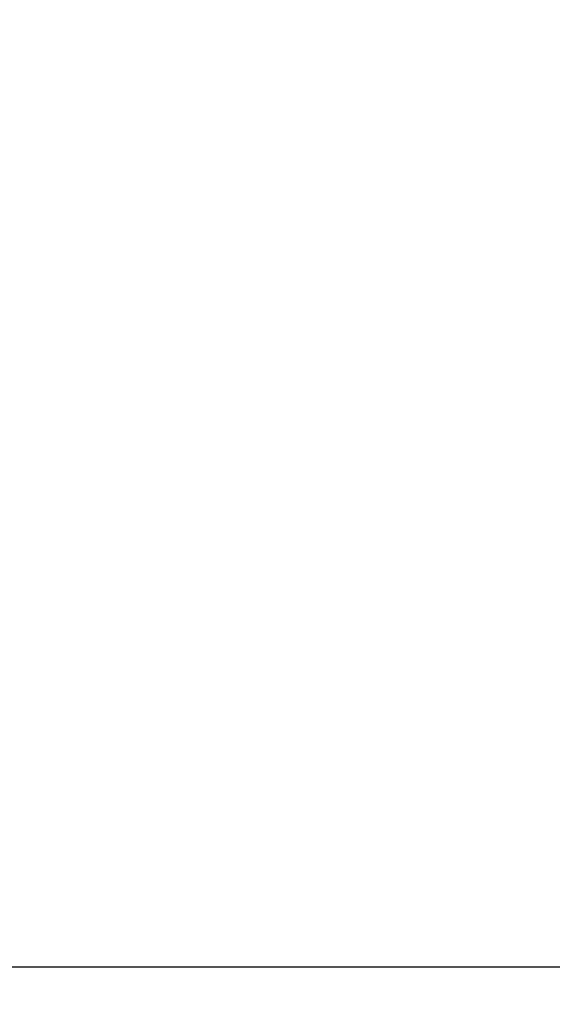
# Model space of a CAD drawing. Header units: inches. Extents: x 0 to 22, y 0 to 17.
# Tile 11 of 36: x 9.649 to 10.294, y 6.387 to 7.577. Entities that reach past the tile are written whole.
import ezdxf

# ---------------------------------------------------------------- set-up
doc = ezdxf.new("R2010")
doc.units = ezdxf.units.IN
doc.header["$LTSCALE"] = 1.21
doc.header["$MEASUREMENT"] = 0
doc.layers.get('0').update_dxf_attribs({"linetype": 'CONTINUOUS'})
doc.layers.add('DIMENSIONS', color=7, linetype='CONTINUOUS')
doc.styles.get("Standard").update_dxf_attribs({"font": 'txt', "width": 0.8})
doc.dimstyles.new('DIMSTYLE_1', dxfattribs={"dimtxt": 0.125, "dimasz": 0.18, "dimexe": 0.18, "dimexo": 0.0625, "dimgap": 0.09, "dimtad": 0, "dimtih": 1, "dimtoh": 1, "dimdec": 3, "dimzin": 4, "dimdsep": 46, "dimtxsty": 'STANDARD', "dimblk": '_FILLED', "dimblk1": '_FILLED', "dimblk2": '_FILLED', "dimcen": 0.09, "dimadec": 0, "dimazin": 0, "dimtp": 0.01, "dimtm": 0.01, "dimtfac": 1, "dimtdec": 3, "dimtofl": 0, "dimtmove": 0, "dimatfit": 3, "dimldrblk": '_FILLED', "dimfxl": 1, "dimtolj": 1, "dimtzin": 4, "dimarcsym": 0})

# ---------------------------------------------------------------- blocks, each defined once
blk = doc.blocks.new('_FILLED')
at = {"color": 0, "linetype": 'BYBLOCK'}
blk.add_solid([(0, 0), (-1, 0.1736), (-1, -0.1736)], dxfattribs=at)
blk = doc.blocks.new('*D1')
at = {"layer": 'DIMENSIONS', "color": 2, "linetype": 'CONTINUOUS'}
for p, q in [((8.3607, 8.4865), (8.3607, 5.2406)), ((12.7006, 6.029), (12.7006, 5.2406)), ((8.3607, 5.3656), (10.0038, 5.3656)), ((12.7006, 5.3656), (11.5538, 5.3656))]:
    blk.add_line(p, q, dxfattribs=at)
at = {"layer": 'DIMENSIONS', "color": 2, "linetype": 'CONTINUOUS', "xscale": 0.18, "yscale": 0.18, "zscale": 0.18, "rotation": 180}
blk.add_blockref('_FILLED', (8.3607, 5.3656), dxfattribs=at)
at = {"layer": 'DIMENSIONS', "color": 2, "linetype": 'CONTINUOUS', "xscale": 0.18, "yscale": 0.18, "zscale": 0.18}
blk.add_blockref('_FILLED', (12.7006, 5.3656), dxfattribs=at)
at = {"layer": 'DIMENSIONS', "color": 2, "linetype": 'CONTINUOUS', "width": 0.8}
for s, p in [('4.340', (10.0663, 5.3031)), ('[', (10.6913, 5.3031)), ('110.23', (10.7913, 5.3031)), (']', (11.3913, 5.3031))]:
    blk.add_text(s, height=0.125, dxfattribs=at).set_placement(p)

msp = doc.modelspace()

# ---------------------------------------------------------------- linework, layer by layer
at = {"color": 9, "linetype": 'CONTINUOUS'}
msp.add_line((9.5201, 6.4321), (10.6151, 6.4321), dxfattribs=at)

# ---------------------------------------------------------------- dimensions: what is measured, and where the dimension line sits
at = {"layer": 'DIMENSIONS', "color": 2, "linetype": 'CONTINUOUS'}
dim = msp.add_linear_dim(base=(12.7006, 5.3656), p1=(8.3607, 8.4865), p2=(12.7006, 6.029), dimstyle='DIMSTYLE_1', dxfattribs=at)
dim.commit()
dim.dimension.update_dxf_attribs({"geometry": '*D1', "text_midpoint": (10.7788, 5.3656), "dimtype": 160})

doc.saveas('drawing.dxf')
